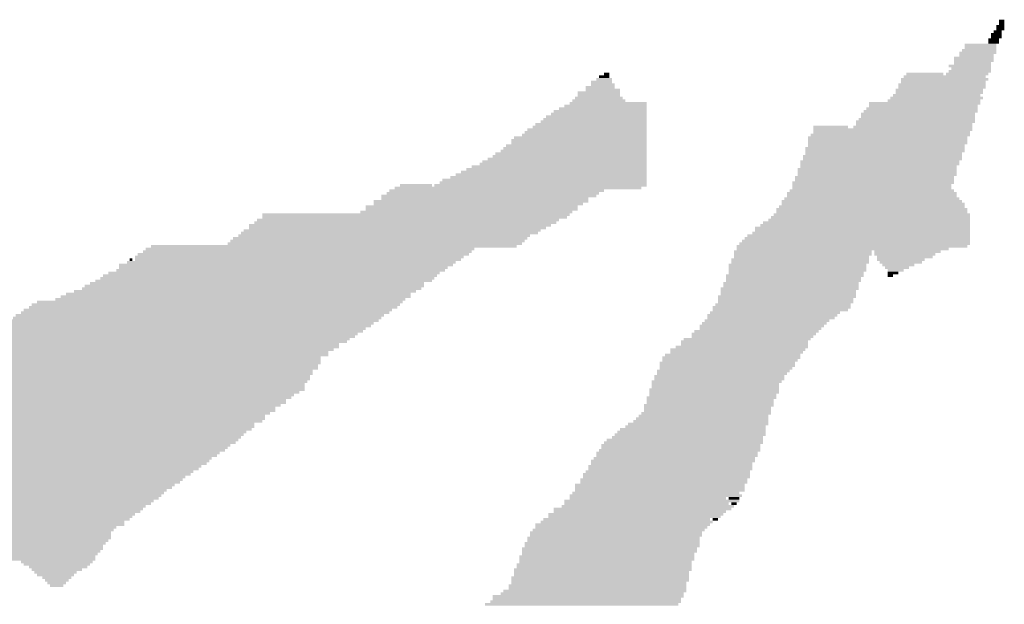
# Model space of a CAD drawing. Extents: x 0 to 579, y 0 to 878.
# Tile 34 of 34: x 394 to 494, y 819 to 878. Entities that reach past the tile are written whole.
import ezdxf

# ---------------------------------------------------------------- set-up
doc = ezdxf.new("R2010")
doc.units = 0
doc.header["$MEASUREMENT"] = 0

msp = doc.modelspace()

# ---------------------------------------------------------------- linework, layer by layer
at = {"color": 7, "linetype": 'Continuous', "lineweight": 0}
for points in [[(493.14, 877.79), (493.67, 877.79), (493.14, 878.06), (493.67, 878.06)], [(492.6, 876.71), (493.4, 876.71), (492.6, 876.98), (493.4, 876.98)], [(492.87, 877.25), (493.67, 877.25), (492.87, 877.52), (493.67, 877.52)], [(492.87, 876.98), (493.67, 876.98), (492.87, 877.25), (493.67, 877.25)], [(493.14, 877.52), (493.67, 877.52), (493.14, 877.79), (493.67, 877.79)], [(492.06, 875.91), (493.14, 875.91), (492.06, 876.18), (493.14, 876.18)], [(492.33, 876.44), (493.4, 876.44), (492.33, 876.71), (493.4, 876.71)], [(492.33, 876.18), (493.4, 876.18), (492.33, 876.44), (493.4, 876.44)], [(489.36, 874.83), (492.87, 874.83), (489.36, 875.1), (492.87, 875.1)], [(489.63, 875.37), (492.87, 875.37), (489.63, 875.64), (492.87, 875.64)], [(489.63, 875.1), (492.87, 875.1), (489.63, 875.37), (492.87, 875.37)], [(492.06, 875.64), (493.14, 875.64), (492.06, 875.91), (493.14, 875.91)], [(488.55, 874.02), (492.6, 874.02), (488.55, 874.29), (492.6, 874.29)], [(488.55, 873.75), (492.6, 873.75), (488.55, 874.02), (492.6, 874.02)], [(489.09, 874.56), (492.87, 874.56), (489.09, 874.83), (492.87, 874.83)], [(489.09, 874.29), (492.6, 874.29), (489.09, 874.56), (492.6, 874.56)], [(488.02, 873.21), (492.33, 873.21), (488.02, 873.48), (492.33, 873.48)], [(488.29, 872.94), (492.33, 872.94), (488.29, 873.21), (492.33, 873.21)], [(488.55, 873.48), (492.33, 873.48), (488.55, 873.75), (492.33, 873.75)], [(452.18, 871.87), (453.79, 871.87), (452.18, 872.13), (453.79, 872.13)], [(452.45, 872.13), (453.52, 872.13), (452.45, 872.4), (453.52, 872.4)], [(452.98, 872.4), (453.52, 872.4), (452.98, 872.67), (453.52, 872.67)], [(483.17, 871.87), (492.06, 871.87), (483.17, 872.13), (492.06, 872.13)], [(483.43, 872.13), (491.79, 872.13), (483.43, 872.4), (491.79, 872.4)], [(483.7, 872.4), (487.48, 872.4), (483.7, 872.67), (487.48, 872.67)], [(487.75, 872.4), (492.06, 872.4), (487.75, 872.67), (492.06, 872.67)], [(488.02, 872.67), (492.33, 872.67), (488.02, 872.94), (492.33, 872.94)], [(451.1, 871.06), (454.06, 871.06), (451.1, 871.33), (454.06, 871.33)], [(451.1, 870.79), (454.6, 870.79), (451.1, 871.06), (454.6, 871.06)], [(451.64, 871.6), (453.79, 871.6), (451.64, 871.87), (453.79, 871.87)], [(451.64, 871.33), (454.06, 871.33), (451.64, 871.6), (454.06, 871.6)], [(482.63, 870.79), (491.52, 870.79), (482.63, 871.06), (491.52, 871.06)], [(482.9, 871.33), (491.79, 871.33), (482.9, 871.6), (491.79, 871.6)], [(482.9, 871.06), (491.79, 871.06), (482.9, 871.33), (491.79, 871.33)], [(483.17, 871.6), (491.79, 871.6), (483.17, 871.87), (491.79, 871.87)], [(449.75, 869.71), (455.14, 869.71), (449.75, 869.98), (455.14, 869.98)], [(450.02, 869.98), (454.87, 869.98), (450.02, 870.25), (454.87, 870.25)], [(450.29, 870.52), (454.6, 870.52), (450.29, 870.79), (454.6, 870.79)], [(450.29, 870.25), (454.6, 870.25), (450.29, 870.52), (454.6, 870.52)], [(481.82, 869.71), (491.25, 869.71), (481.82, 869.98), (491.25, 869.98)], [(482.09, 869.98), (491.52, 869.98), (482.09, 870.25), (491.52, 870.25)], [(482.36, 870.25), (491.25, 870.25), (482.36, 870.52), (491.25, 870.52)], [(482.63, 870.52), (491.52, 870.52), (482.63, 870.79), (491.52, 870.79)], [(448.4, 868.9), (457.3, 868.9), (448.4, 869.17), (457.3, 869.17)], [(448.94, 869.17), (457.3, 869.17), (448.94, 869.44), (457.3, 869.44)], [(449.48, 869.44), (457.3, 869.44), (449.48, 869.71), (457.3, 869.71)], [(479.66, 868.9), (490.98, 868.9), (479.66, 869.17), (490.98, 869.17)], [(479.93, 869.44), (491.25, 869.44), (479.93, 869.71), (491.25, 869.71)], [(479.93, 869.17), (490.98, 869.17), (479.93, 869.44), (490.98, 869.44)], [(446.79, 867.83), (457.3, 867.83), (446.79, 868.09), (457.3, 868.09)], [(447.06, 868.09), (457.3, 868.09), (447.06, 868.36), (457.3, 868.36)], [(447.59, 868.36), (457.3, 868.36), (447.59, 868.63), (457.3, 868.63)], [(447.86, 868.63), (457.3, 868.63), (447.86, 868.9), (457.3, 868.9)], [(478.85, 867.83), (490.71, 867.83), (478.85, 868.09), (490.71, 868.09)], [(479.12, 868.36), (490.71, 868.36), (479.12, 868.63), (490.71, 868.63)], [(479.12, 868.09), (490.71, 868.09), (479.12, 868.36), (490.71, 868.36)], [(479.39, 868.63), (490.98, 868.63), (479.39, 868.9), (490.98, 868.9)], [(445.17, 866.75), (457.3, 866.75), (445.17, 867.02), (457.3, 867.02)], [(445.71, 867.02), (457.3, 867.02), (445.71, 867.29), (457.3, 867.29)], [(445.98, 867.29), (457.3, 867.29), (445.98, 867.56), (457.3, 867.56)], [(446.52, 867.56), (457.3, 867.56), (446.52, 867.83), (457.3, 867.83)], [(474.27, 867.02), (477.78, 867.02), (474.27, 867.29), (477.78, 867.29)], [(474.27, 866.75), (490.44, 866.75), (474.27, 867.02), (490.44, 867.02)], [(478.31, 867.02), (490.44, 867.02), (478.31, 867.29), (490.44, 867.29)], [(478.58, 867.56), (490.71, 867.56), (478.58, 867.83), (490.71, 867.83)], [(478.58, 867.29), (490.44, 867.29), (478.58, 867.56), (490.44, 867.56)], [(443.82, 865.94), (457.3, 865.94), (443.82, 866.21), (457.3, 866.21)], [(444.63, 866.21), (457.3, 866.21), (444.63, 866.48), (457.3, 866.48)], [(444.9, 866.48), (457.3, 866.48), (444.9, 866.75), (457.3, 866.75)], [(473.73, 865.94), (489.9, 865.94), (473.73, 866.21), (489.9, 866.21)], [(474, 866.21), (490.17, 866.21), (474, 866.48), (490.17, 866.48)], [(474.27, 866.48), (490.17, 866.48), (474.27, 866.75), (490.17, 866.75)], [(442.74, 864.86), (457.3, 864.86), (442.74, 865.13), (457.3, 865.13)], [(443.01, 865.13), (457.3, 865.13), (443.01, 865.4), (457.3, 865.4)], [(443.55, 865.67), (457.3, 865.67), (443.55, 865.94), (457.3, 865.94)], [(443.55, 865.4), (457.3, 865.4), (443.55, 865.67), (457.3, 865.67)], [(473.46, 864.86), (489.63, 864.86), (473.46, 865.13), (489.63, 865.13)], [(473.73, 865.67), (489.9, 865.67), (473.73, 865.94), (489.9, 865.94)], [(473.73, 865.4), (489.9, 865.4), (473.73, 865.67), (489.9, 865.67)], [(473.73, 865.13), (489.63, 865.13), (473.73, 865.4), (489.63, 865.4)], [(441.13, 863.79), (457.3, 863.79), (441.13, 864.05), (457.3, 864.05)], [(441.67, 864.05), (457.3, 864.05), (441.67, 864.32), (457.3, 864.32)], [(441.94, 864.32), (457.3, 864.32), (441.94, 864.59), (457.3, 864.59)], [(442.47, 864.59), (457.3, 864.59), (442.47, 864.86), (457.3, 864.86)], [(473.19, 864.05), (489.36, 864.05), (473.19, 864.32), (489.36, 864.32)], [(473.19, 863.79), (489.36, 863.79), (473.19, 864.05), (489.36, 864.05)], [(473.46, 864.59), (489.63, 864.59), (473.46, 864.86), (489.63, 864.86)], [(473.46, 864.32), (489.36, 864.32), (473.46, 864.59), (489.36, 864.59)], [(438.97, 862.71), (457.3, 862.71), (438.97, 862.98), (457.3, 862.98)], [(439.51, 862.98), (457.3, 862.98), (439.51, 863.25), (457.3, 863.25)], [(440.32, 863.25), (457.3, 863.25), (440.32, 863.52), (457.3, 863.52)], [(440.59, 863.52), (457.3, 863.52), (440.59, 863.79), (457.3, 863.79)], [(472.66, 862.71), (488.82, 862.71), (472.66, 862.98), (488.82, 862.98)], [(472.93, 863.52), (489.09, 863.52), (472.93, 863.79), (489.09, 863.79)], [(472.93, 863.25), (489.09, 863.25), (472.93, 863.52), (489.09, 863.52)], [(472.93, 862.98), (488.82, 862.98), (472.93, 863.25), (488.82, 863.25)], [(437.35, 861.9), (457.3, 861.9), (437.35, 862.17), (457.3, 862.17)], [(437.89, 862.17), (457.3, 862.17), (437.89, 862.44), (457.3, 862.44)], [(438.43, 862.44), (457.3, 862.44), (438.43, 862.71), (457.3, 862.71)], [(472.39, 861.9), (488.55, 861.9), (472.39, 862.17), (488.55, 862.17)], [(472.66, 862.44), (488.82, 862.44), (472.66, 862.71), (488.82, 862.71)], [(472.66, 862.17), (488.82, 862.17), (472.66, 862.44), (488.82, 862.44)], [(431.7, 860.82), (456.76, 860.82), (431.7, 861.09), (456.76, 861.09)], [(432.23, 861.09), (435.47, 861.09), (432.23, 861.36), (435.47, 861.36)], [(435.74, 861.09), (457.3, 861.09), (435.74, 861.36), (457.3, 861.36)], [(436.28, 861.36), (457.3, 861.36), (436.28, 861.63), (457.3, 861.63)], [(436.55, 861.63), (457.3, 861.63), (436.55, 861.9), (457.3, 861.9)], [(472.12, 861.36), (488.55, 861.36), (472.12, 861.63), (488.55, 861.63)], [(472.12, 861.09), (488.29, 861.09), (472.12, 861.36), (488.29, 861.36)], [(472.12, 860.82), (488.29, 860.82), (472.12, 861.09), (488.29, 861.09)], [(472.39, 861.63), (488.55, 861.63), (472.39, 861.9), (488.55, 861.9)], [(430.35, 860.01), (452.18, 860.01), (430.35, 860.28), (452.18, 860.28)], [(430.35, 859.75), (451.37, 859.75), (430.35, 860.01), (451.37, 860.01)], [(430.89, 860.28), (452.45, 860.28), (430.89, 860.55), (452.45, 860.55)], [(431.16, 860.55), (452.98, 860.55), (431.16, 860.82), (452.98, 860.82)], [(471.31, 859.75), (489.09, 859.75), (471.31, 860.01), (489.09, 860.01)], [(471.58, 860.28), (488.82, 860.28), (471.58, 860.55), (488.82, 860.55)], [(471.58, 860.01), (488.82, 860.01), (471.58, 860.28), (488.82, 860.28)], [(471.85, 860.55), (488.55, 860.55), (471.85, 860.82), (488.55, 860.82)], [(428.73, 858.94), (450.29, 858.94), (428.73, 859.21), (450.29, 859.21)], [(428.73, 858.67), (450.29, 858.67), (428.73, 858.94), (450.29, 858.94)], [(429.54, 859.48), (451.37, 859.48), (429.54, 859.75), (451.37, 859.75)], [(429.54, 859.21), (450.83, 859.21), (429.54, 859.48), (450.83, 859.48)], [(470.5, 858.67), (489.9, 858.67), (470.5, 858.94), (489.9, 858.94)], [(470.77, 858.94), (489.63, 858.94), (470.77, 859.21), (489.63, 859.21)], [(471.04, 859.48), (489.36, 859.48), (471.04, 859.75), (489.36, 859.75)], [(471.04, 859.21), (489.63, 859.21), (471.04, 859.48), (489.63, 859.48)], [(418.22, 858.13), (449.48, 858.13), (418.22, 858.4), (449.48, 858.4)], [(418.22, 857.86), (449.21, 857.86), (418.22, 858.13), (449.21, 858.13)], [(428.19, 858.4), (449.75, 858.4), (428.19, 858.67), (449.75, 858.67)], [(469.96, 857.86), (490.17, 857.86), (469.96, 858.13), (490.17, 858.13)], [(470.23, 858.13), (490.17, 858.13), (470.23, 858.4), (490.17, 858.4)], [(470.5, 858.4), (489.9, 858.4), (470.5, 858.67), (489.9, 858.67)], [(416.87, 857.05), (447.59, 857.05), (416.87, 857.32), (447.59, 857.32)], [(416.87, 856.78), (447.06, 856.78), (416.87, 857.05), (447.06, 857.05)], [(417.41, 857.32), (448.13, 857.32), (417.41, 857.59), (448.13, 857.59)], [(417.68, 857.59), (448.4, 857.59), (417.68, 857.86), (448.4, 857.86)], [(468.34, 856.78), (490.17, 856.78), (468.34, 857.05), (490.17, 857.05)], [(468.88, 857.05), (490.17, 857.05), (468.88, 857.32), (490.17, 857.32)], [(469.15, 857.32), (490.17, 857.32), (469.15, 857.59), (490.17, 857.59)], [(469.69, 857.59), (490.17, 857.59), (469.69, 857.86), (490.17, 857.86)], [(415.26, 855.7), (445.17, 855.7), (415.26, 855.97), (445.17, 855.97)], [(415.8, 855.97), (445.44, 855.97), (415.8, 856.24), (445.44, 856.24)], [(416.07, 856.24), (446.25, 856.24), (416.07, 856.51), (446.25, 856.51)], [(416.34, 856.51), (446.52, 856.51), (416.34, 856.78), (446.52, 856.78)], [(467.27, 855.7), (490.17, 855.7), (467.27, 855.97), (490.17, 855.97)], [(467.54, 855.97), (490.17, 855.97), (467.54, 856.24), (490.17, 856.24)], [(468.07, 856.24), (490.17, 856.24), (468.07, 856.51), (490.17, 856.51)], [(468.34, 856.51), (490.17, 856.51), (468.34, 856.78), (490.17, 856.78)], [(406.9, 854.9), (444.09, 854.9), (406.9, 855.17), (444.09, 855.17)], [(414.72, 855.17), (444.63, 855.17), (414.72, 855.44), (444.63, 855.44)], [(414.99, 855.44), (444.9, 855.44), (414.99, 855.7), (444.9, 855.7)], [(466.46, 854.9), (489.9, 854.9), (466.46, 855.17), (489.9, 855.17)], [(466.73, 855.17), (490.17, 855.17), (466.73, 855.44), (490.17, 855.44)], [(467, 855.44), (490.17, 855.44), (467, 855.7), (490.17, 855.7)], [(405.29, 853.82), (438.7, 853.82), (405.29, 854.09), (438.7, 854.09)], [(405.56, 854.09), (439.24, 854.09), (405.56, 854.36), (439.24, 854.36)], [(406.1, 854.36), (439.51, 854.36), (406.1, 854.63), (439.51, 854.63)], [(406.37, 854.63), (439.78, 854.63), (406.37, 854.9), (439.78, 854.9)], [(466.19, 854.36), (480.2, 854.36), (466.19, 854.63), (480.2, 854.63)], [(466.19, 854.09), (480.2, 854.09), (466.19, 854.36), (480.2, 854.36)], [(466.19, 853.82), (479.93, 853.82), (466.19, 854.09), (479.93, 854.09)], [(466.46, 854.63), (488.02, 854.63), (466.46, 854.9), (488.02, 854.9)], [(480.47, 854.36), (487.21, 854.36), (480.47, 854.63), (487.21, 854.63)], [(480.47, 854.09), (486.67, 854.09), (480.47, 854.36), (486.67, 854.36)], [(480.74, 853.82), (486.4, 853.82), (480.74, 854.09), (486.4, 854.09)], [(403.67, 853.01), (437.62, 853.01), (403.67, 853.28), (437.62, 853.28)], [(403.67, 852.74), (437.09, 852.74), (403.67, 853.01), (437.09, 853.01)], [(404.48, 853.28), (437.89, 853.28), (404.48, 853.55), (437.89, 853.55)], [(404.75, 853.55), (405.02, 853.55), (404.75, 853.82), (405.02, 853.82)], [(405.29, 853.55), (438.43, 853.55), (405.29, 853.82), (438.43, 853.82)], [(465.65, 853.01), (479.66, 853.01), (465.65, 853.28), (479.66, 853.28)], [(465.65, 852.74), (479.66, 852.74), (465.65, 853.01), (479.66, 853.01)], [(465.92, 853.55), (479.93, 853.55), (465.92, 853.82), (479.93, 853.82)], [(465.92, 853.28), (479.93, 853.28), (465.92, 853.55), (479.93, 853.55)], [(480.74, 853.55), (485.59, 853.55), (480.74, 853.82), (485.59, 853.82)], [(481.01, 853.28), (485.32, 853.28), (481.01, 853.55), (485.32, 853.55)], [(481.28, 853.01), (484.51, 853.01), (481.28, 853.28), (484.51, 853.28)], [(481.55, 852.74), (483.97, 852.74), (481.55, 853.01), (483.97, 853.01)], [(401.78, 851.66), (435.74, 851.66), (401.78, 851.93), (435.74, 851.93)], [(402.05, 851.93), (436.01, 851.93), (402.05, 852.2), (436.01, 852.2)], [(402.59, 852.2), (436.28, 852.2), (402.59, 852.47), (436.28, 852.47)], [(403.4, 852.47), (436.82, 852.47), (403.4, 852.74), (436.82, 852.74)], [(465.38, 851.93), (479.39, 851.93), (465.38, 852.2), (479.39, 852.2)], [(465.38, 851.66), (479.12, 851.66), (465.38, 851.93), (479.12, 851.93)], [(465.65, 852.47), (479.66, 852.47), (465.65, 852.74), (479.66, 852.74)], [(465.65, 852.2), (479.39, 852.2), (465.65, 852.47), (479.39, 852.47)], [(481.82, 852.47), (483.43, 852.47), (481.82, 852.74), (483.43, 852.74)], [(481.82, 852.2), (482.9, 852.2), (481.82, 852.47), (482.9, 852.47)], [(481.82, 851.93), (482.36, 851.93), (481.82, 852.2), (482.36, 852.2)], [(400.17, 850.86), (434.66, 850.86), (400.17, 851.13), (434.66, 851.13)], [(400.71, 851.13), (434.66, 851.13), (400.71, 851.4), (434.66, 851.4)], [(401.25, 851.4), (435.47, 851.4), (401.25, 851.66), (435.47, 851.66)], [(465.11, 851.13), (478.85, 851.13), (465.11, 851.4), (478.85, 851.4)], [(465.11, 850.86), (478.85, 850.86), (465.11, 851.13), (478.85, 851.13)], [(465.38, 851.4), (479.12, 851.4), (465.38, 851.66), (479.12, 851.66)], [(397.74, 849.78), (433.31, 849.78), (397.74, 850.05), (433.31, 850.05)], [(398.28, 850.05), (433.31, 850.05), (398.28, 850.32), (433.31, 850.32)], [(399.09, 850.32), (433.85, 850.32), (399.09, 850.59), (433.85, 850.59)], [(399.9, 850.59), (434.39, 850.59), (399.9, 850.86), (434.39, 850.86)], [(464.57, 849.78), (478.58, 849.78), (464.57, 850.05), (478.58, 850.05)], [(464.84, 850.59), (478.85, 850.59), (464.84, 850.86), (478.85, 850.86)], [(464.84, 850.32), (478.58, 850.32), (464.84, 850.59), (478.58, 850.59)], [(464.84, 850.05), (478.58, 850.05), (464.84, 850.32), (478.58, 850.32)], [(394.51, 848.7), (431.97, 848.7), (394.51, 848.97), (431.97, 848.97)], [(394.78, 848.97), (432.23, 848.97), (394.78, 849.24), (432.23, 849.24)], [(395.32, 849.24), (432.5, 849.24), (395.32, 849.51), (432.5, 849.51)], [(397.2, 849.51), (432.77, 849.51), (397.2, 849.78), (432.77, 849.78)], [(464.03, 848.7), (478.05, 848.7), (464.03, 848.97), (478.05, 848.97)], [(464.3, 848.97), (478.05, 848.97), (464.3, 849.24), (478.05, 849.24)], [(464.57, 849.51), (478.31, 849.51), (464.57, 849.78), (478.31, 849.78)], [(464.57, 849.24), (478.31, 849.24), (464.57, 849.51), (478.31, 849.51)], [(393.16, 847.89), (430.62, 847.89), (393.16, 848.16), (430.62, 848.16)], [(393.7, 848.16), (431.16, 848.16), (393.7, 848.43), (431.16, 848.43)], [(393.97, 848.43), (431.43, 848.43), (393.97, 848.7), (431.43, 848.7)], [(463.49, 847.89), (476.7, 847.89), (463.49, 848.16), (476.7, 848.16)], [(463.76, 848.16), (476.97, 848.16), (463.76, 848.43), (476.97, 848.43)], [(464.03, 848.43), (477.78, 848.43), (464.03, 848.7), (477.78, 848.7)], [(391.54, 846.82), (429.27, 846.82), (391.54, 847.09), (429.27, 847.09)], [(392.35, 847.36), (430.08, 847.36), (392.35, 847.62), (430.08, 847.62)], [(392.35, 847.09), (429.54, 847.09), (392.35, 847.36), (429.54, 847.36)], [(392.89, 847.62), (430.35, 847.62), (392.89, 847.89), (430.35, 847.89)], [(462.69, 846.82), (475.35, 846.82), (462.69, 847.09), (475.35, 847.09)], [(462.95, 847.09), (475.62, 847.09), (462.95, 847.36), (475.62, 847.36)], [(463.22, 847.36), (475.89, 847.36), (463.22, 847.62), (475.89, 847.62)], [(463.49, 847.62), (476.43, 847.62), (463.49, 847.89), (476.43, 847.89)], [(390.2, 845.74), (427.65, 845.74), (390.2, 846.01), (427.65, 846.01)], [(390.47, 846.01), (427.92, 846.01), (390.47, 846.28), (427.92, 846.28)], [(391.01, 846.28), (428.46, 846.28), (391.01, 846.55), (428.46, 846.55)], [(391.54, 846.55), (428.73, 846.55), (391.54, 846.82), (428.73, 846.82)], [(461.88, 846.01), (474.54, 846.01), (461.88, 846.28), (474.54, 846.28)], [(461.88, 845.74), (474.27, 845.74), (461.88, 846.01), (474.27, 846.01)], [(462.15, 846.28), (474.81, 846.28), (462.15, 846.55), (474.81, 846.55)], [(462.69, 846.55), (475.08, 846.55), (462.69, 846.82), (475.08, 846.82)], [(388.58, 844.66), (426.04, 844.66), (388.58, 844.93), (426.04, 844.93)], [(388.85, 844.93), (426.04, 844.93), (388.85, 845.2), (426.04, 845.2)], [(389.39, 845.2), (426.85, 845.2), (389.39, 845.47), (426.85, 845.47)], [(389.66, 845.47), (427.11, 845.47), (389.66, 845.74), (427.11, 845.74)], [(460.26, 844.66), (473.73, 844.66), (460.26, 844.93), (473.73, 844.93)], [(460.8, 845.2), (473.73, 845.2), (460.8, 845.47), (473.73, 845.47)], [(460.8, 844.93), (473.73, 844.93), (460.8, 845.2), (473.73, 845.2)], [(461.07, 845.47), (474, 845.47), (461.07, 845.74), (474, 845.74)], [(387.77, 844.12), (424.96, 844.12), (387.77, 844.39), (424.96, 844.39)], [(387.77, 843.85), (424.96, 843.85), (387.77, 844.12), (424.96, 844.12)], [(388.58, 844.39), (425.5, 844.39), (388.58, 844.66), (425.5, 844.66)], [(459.18, 843.85), (472.93, 843.85), (459.18, 844.12), (472.93, 844.12)], [(459.72, 844.39), (473.46, 844.39), (459.72, 844.66), (473.46, 844.66)], [(459.72, 844.12), (473.19, 844.12), (459.72, 844.39), (473.19, 844.39)], [(383.19, 842.78), (423.88, 842.78), (383.19, 843.05), (423.88, 843.05)], [(383.46, 843.32), (424.15, 843.32), (383.46, 843.58), (424.15, 843.58)], [(383.46, 843.05), (424.15, 843.05), (383.46, 843.32), (424.15, 843.32)], [(383.73, 843.58), (424.15, 843.58), (383.73, 843.85), (424.15, 843.85)], [(458.64, 843.05), (472.39, 843.05), (458.64, 843.32), (472.39, 843.32)], [(458.64, 842.78), (472.39, 842.78), (458.64, 843.05), (472.39, 843.05)], [(458.91, 843.58), (472.93, 843.58), (458.91, 843.85), (472.93, 843.85)], [(458.91, 843.32), (472.66, 843.32), (458.91, 843.58), (472.66, 843.58)], [(382.38, 842.24), (423.34, 842.24), (382.38, 842.51), (423.34, 842.51)], [(382.38, 841.97), (423.34, 841.97), (382.38, 842.24), (423.34, 842.24)], [(382.38, 841.7), (423.07, 841.7), (382.38, 841.97), (423.07, 841.97)], [(382.92, 842.51), (423.88, 842.51), (382.92, 842.78), (423.88, 842.78)], [(458.1, 841.7), (471.31, 841.7), (458.1, 841.97), (471.31, 841.97)], [(458.37, 842.24), (471.85, 842.24), (458.37, 842.51), (471.85, 842.51)], [(458.37, 841.97), (471.58, 841.97), (458.37, 842.24), (471.58, 842.24)], [(458.64, 842.51), (472.12, 842.51), (458.64, 842.78), (472.12, 842.78)], [(381.57, 840.89), (422.53, 840.89), (381.57, 841.16), (422.53, 841.16)], [(381.84, 841.16), (422.8, 841.16), (381.84, 841.43), (422.8, 841.43)], [(382.11, 841.43), (423.07, 841.43), (382.11, 841.7), (423.07, 841.7)], [(457.83, 841.16), (471.04, 841.16), (457.83, 841.43), (471.04, 841.43)], [(457.83, 840.89), (470.77, 840.89), (457.83, 841.16), (470.77, 841.16)], [(458.1, 841.43), (471.31, 841.43), (458.1, 841.7), (471.31, 841.7)], [(380.23, 839.81), (421.46, 839.81), (380.23, 840.08), (421.46, 840.08)], [(380.77, 840.08), (421.99, 840.08), (380.77, 840.35), (421.99, 840.35)], [(381.03, 840.35), (422.53, 840.35), (381.03, 840.62), (422.53, 840.62)], [(381.3, 840.62), (422.53, 840.62), (381.3, 840.89), (422.53, 840.89)], [(457.57, 840.35), (470.77, 840.35), (457.57, 840.62), (470.77, 840.62)], [(457.57, 840.08), (470.77, 840.08), (457.57, 840.35), (470.77, 840.35)], [(457.57, 839.81), (470.5, 839.81), (457.57, 840.08), (470.5, 840.08)], [(457.83, 840.62), (470.77, 840.62), (457.83, 840.89), (470.77, 840.89)], [(378.61, 838.74), (420.11, 838.74), (378.61, 839.01), (420.11, 839.01)], [(379.15, 839.01), (420.65, 839.01), (379.15, 839.27), (420.65, 839.27)], [(379.42, 839.27), (420.65, 839.27), (379.42, 839.54), (420.65, 839.54)], [(379.96, 839.54), (421.19, 839.54), (379.96, 839.81), (421.19, 839.81)], [(457.03, 838.74), (470.23, 838.74), (457.03, 839.01), (470.23, 839.01)], [(457.3, 839.54), (470.5, 839.54), (457.3, 839.81), (470.5, 839.81)], [(457.3, 839.27), (470.23, 839.27), (457.3, 839.54), (470.23, 839.54)], [(457.3, 839.01), (470.23, 839.01), (457.3, 839.27), (470.23, 839.27)], [(377.8, 837.93), (419.03, 837.93), (377.8, 838.2), (419.03, 838.2)], [(377.8, 837.66), (418.49, 837.66), (377.8, 837.93), (418.49, 837.93)], [(378.07, 838.2), (419.57, 838.2), (378.07, 838.47), (419.57, 838.47)], [(378.34, 838.47), (419.57, 838.47), (378.34, 838.74), (419.57, 838.74)], [(456.49, 837.66), (469.69, 837.66), (456.49, 837.93), (469.69, 837.93)], [(456.76, 837.93), (469.96, 837.93), (456.76, 838.2), (469.96, 838.2)], [(457.03, 838.47), (469.96, 838.47), (457.03, 838.74), (469.96, 838.74)], [(457.03, 838.2), (469.96, 838.2), (457.03, 838.47), (469.96, 838.47)], [(377.53, 837.12), (418.22, 837.12), (377.53, 837.39), (418.22, 837.39)], [(377.53, 836.85), (417.41, 836.85), (377.53, 837.12), (417.41, 837.12)], [(377.8, 837.39), (418.49, 837.39), (377.8, 837.66), (418.49, 837.66)], [(455.41, 836.85), (469.69, 836.85), (455.41, 837.12), (469.69, 837.12)], [(455.95, 837.12), (469.69, 837.12), (455.95, 837.39), (469.69, 837.39)], [(456.22, 837.39), (469.69, 837.39), (456.22, 837.66), (469.69, 837.66)], [(377.26, 836.31), (417.14, 836.31), (377.26, 836.58), (417.14, 836.58)], [(377.26, 836.04), (416.61, 836.04), (377.26, 836.31), (416.61, 836.31)], [(377.26, 835.77), (416.34, 835.77), (377.26, 836.04), (416.34, 836.04)], [(377.53, 836.58), (417.41, 836.58), (377.53, 836.85), (417.41, 836.85)], [(454.06, 835.77), (469.42, 835.77), (454.06, 836.04), (469.42, 836.04)], [(454.33, 836.04), (469.42, 836.04), (454.33, 836.31), (469.42, 836.31)], [(454.6, 836.31), (469.42, 836.31), (454.6, 836.58), (469.42, 836.58)], [(455.14, 836.58), (469.42, 836.58), (455.14, 836.85), (469.42, 836.85)], [(376.99, 835.23), (415.8, 835.23), (376.99, 835.5), (415.8, 835.5)], [(376.99, 834.97), (415.53, 834.97), (376.99, 835.23), (415.53, 835.23)], [(376.99, 834.7), (414.99, 834.7), (376.99, 834.97), (414.99, 834.97)], [(377.26, 835.5), (416.07, 835.5), (377.26, 835.77), (416.07, 835.77)], [(452.71, 834.7), (468.88, 834.7), (452.71, 834.97), (468.88, 834.97)], [(452.98, 834.97), (469.15, 834.97), (452.98, 835.23), (469.15, 835.23)], [(453.25, 835.23), (469.15, 835.23), (453.25, 835.5), (469.15, 835.5)], [(453.79, 835.5), (469.15, 835.5), (453.79, 835.77), (469.15, 835.77)], [(376.72, 834.43), (414.72, 834.43), (376.72, 834.7), (414.72, 834.7)], [(376.72, 834.16), (414.45, 834.16), (376.72, 834.43), (414.45, 834.43)], [(376.72, 833.89), (413.91, 833.89), (376.72, 834.16), (413.91, 834.16)], [(452.18, 833.89), (468.61, 833.89), (452.18, 834.16), (468.61, 834.16)], [(452.45, 834.16), (468.88, 834.16), (452.45, 834.43), (468.88, 834.43)], [(452.71, 834.43), (468.88, 834.43), (452.71, 834.7), (468.88, 834.7)], [(376.45, 833.35), (413.1, 833.35), (376.45, 833.62), (413.1, 833.62)], [(376.45, 833.08), (412.83, 833.08), (376.45, 833.35), (412.83, 833.35)], [(376.45, 832.81), (412.56, 832.81), (376.45, 833.08), (412.56, 833.08)], [(376.72, 833.62), (413.64, 833.62), (376.72, 833.89), (413.64, 833.89)], [(451.64, 833.08), (468.34, 833.08), (451.64, 833.35), (468.34, 833.35)], [(451.64, 832.81), (468.07, 832.81), (451.64, 833.08), (468.07, 833.08)], [(451.91, 833.35), (468.34, 833.35), (451.91, 833.62), (468.34, 833.62)], [(452.18, 833.62), (468.61, 833.62), (452.18, 833.89), (468.61, 833.89)], [(375.91, 832), (411.22, 832), (375.91, 832.27), (411.22, 832.27)], [(375.91, 831.73), (410.95, 831.73), (375.91, 832), (410.95, 832)], [(376.18, 832.54), (412.02, 832.54), (376.18, 832.81), (412.02, 832.81)], [(376.18, 832.27), (411.75, 832.27), (376.18, 832.54), (411.75, 832.54)], [(450.83, 831.73), (467.81, 831.73), (450.83, 832), (467.81, 832)], [(451.1, 832), (467.81, 832), (451.1, 832.27), (467.81, 832.27)], [(451.37, 832.54), (468.07, 832.54), (451.37, 832.81), (468.07, 832.81)], [(451.37, 832.27), (468.07, 832.27), (451.37, 832.54), (468.07, 832.54)], [(375.11, 830.66), (409.33, 830.66), (375.11, 830.93), (409.33, 830.93)], [(375.38, 830.93), (409.87, 830.93), (375.38, 831.19), (409.87, 831.19)], [(375.65, 831.46), (410.41, 831.46), (375.65, 831.73), (410.41, 831.73)], [(375.65, 831.19), (410.14, 831.19), (375.65, 831.46), (410.14, 831.46)], [(450.02, 830.66), (467.27, 830.66), (450.02, 830.93), (467.27, 830.93)], [(450.56, 831.19), (467.54, 831.19), (450.56, 831.46), (467.54, 831.46)], [(450.56, 830.93), (467.54, 830.93), (450.56, 831.19), (467.54, 831.19)], [(450.83, 831.46), (467.81, 831.46), (450.83, 831.73), (467.81, 831.73)], [(374.57, 829.85), (408.25, 829.85), (374.57, 830.12), (408.25, 830.12)], [(375.11, 830.39), (409.06, 830.39), (375.11, 830.66), (409.06, 830.66)], [(375.91, 830.12), (408.52, 830.12), (375.91, 830.39), (408.52, 830.39)], [(449.75, 829.85), (466.73, 829.85), (449.75, 830.12), (466.73, 830.12)], [(450.02, 830.39), (467.27, 830.39), (450.02, 830.66), (467.27, 830.66)], [(450.02, 830.12), (467.27, 830.12), (450.02, 830.39), (467.27, 830.39)], [(373.49, 828.77), (406.9, 828.77), (373.49, 829.04), (406.9, 829.04)], [(374.3, 829.58), (407.98, 829.58), (374.3, 829.85), (407.98, 829.85)], [(374.3, 829.31), (407.71, 829.31), (374.3, 829.58), (407.71, 829.58)], [(374.3, 829.04), (407.17, 829.04), (374.3, 829.31), (407.17, 829.31)], [(448.94, 829.04), (466.73, 829.04), (448.94, 829.31), (466.73, 829.31)], [(448.94, 828.77), (465.65, 828.77), (448.94, 829.04), (465.65, 829.04)], [(449.48, 829.58), (467, 829.58), (449.48, 829.85), (467, 829.85)], [(449.48, 829.31), (465.38, 829.31), (449.48, 829.58), (465.38, 829.58)], [(465.65, 829.31), (466.73, 829.31), (465.65, 829.58), (466.73, 829.58)], [(465.92, 828.77), (466.46, 828.77), (465.92, 829.04), (466.46, 829.04)], [(372.14, 827.69), (405.29, 827.69), (372.14, 827.96), (405.29, 827.96)], [(372.41, 827.96), (405.83, 827.96), (372.41, 828.23), (405.83, 828.23)], [(372.95, 828.23), (406.1, 828.23), (372.95, 828.5), (406.1, 828.5)], [(373.22, 828.5), (406.37, 828.5), (373.22, 828.77), (406.37, 828.77)], [(447.33, 827.69), (465.11, 827.69), (447.33, 827.96), (465.11, 827.96)], [(447.86, 828.23), (465.92, 828.23), (447.86, 828.5), (465.92, 828.5)], [(447.86, 827.96), (465.38, 827.96), (447.86, 828.23), (465.38, 828.23)], [(448.67, 828.5), (466.19, 828.5), (448.67, 828.77), (466.19, 828.77)], [(371.33, 826.89), (404.21, 826.89), (371.33, 827.15), (404.21, 827.15)], [(371.6, 827.15), (404.75, 827.15), (371.6, 827.42), (404.75, 827.42)], [(371.87, 827.42), (405.02, 827.42), (371.87, 827.69), (405.02, 827.69)], [(446.52, 826.89), (464.03, 826.89), (446.52, 827.15), (464.03, 827.15)], [(446.79, 827.15), (463.76, 827.15), (446.79, 827.42), (463.76, 827.42)], [(447.33, 827.42), (464.84, 827.42), (447.33, 827.69), (464.84, 827.69)], [(464.03, 827.15), (464.57, 827.15), (464.03, 827.42), (464.57, 827.42)], [(369.72, 825.81), (402.86, 825.81), (369.72, 826.08), (402.86, 826.08)], [(370.26, 826.08), (403.13, 826.08), (370.26, 826.35), (403.13, 826.35)], [(370.53, 826.35), (403.4, 826.35), (370.53, 826.62), (403.4, 826.62)], [(371.06, 826.62), (404.21, 826.62), (371.06, 826.89), (404.21, 826.89)], [(445.44, 825.81), (462.95, 825.81), (445.44, 826.08), (462.95, 826.08)], [(445.71, 826.08), (463.22, 826.08), (445.71, 826.35), (463.22, 826.35)], [(445.98, 826.62), (463.76, 826.62), (445.98, 826.89), (463.76, 826.89)], [(445.98, 826.35), (463.49, 826.35), (445.98, 826.62), (463.49, 826.62)], [(368.37, 824.73), (402.32, 824.73), (368.37, 825), (402.32, 825)], [(368.64, 825), (402.59, 825), (368.64, 825.27), (402.59, 825.27)], [(369.18, 825.27), (402.86, 825.27), (369.18, 825.54), (402.86, 825.54)], [(369.45, 825.54), (402.86, 825.54), (369.45, 825.81), (402.86, 825.81)], [(444.9, 824.73), (462.69, 824.73), (444.9, 825), (462.69, 825)], [(445.17, 825.27), (462.69, 825.27), (445.17, 825.54), (462.69, 825.54)], [(445.17, 825), (462.69, 825), (445.17, 825.27), (462.69, 825.27)], [(445.44, 825.54), (462.95, 825.54), (445.44, 825.81), (462.95, 825.81)], [(366.75, 823.65), (401.51, 823.65), (366.75, 823.92), (401.51, 823.92)], [(367.02, 823.92), (401.78, 823.92), (367.02, 824.19), (401.78, 824.19)], [(367.56, 824.46), (402.05, 824.46), (367.56, 824.73), (402.05, 824.73)], [(367.56, 824.19), (402.05, 824.19), (367.56, 824.46), (402.05, 824.46)], [(444.63, 824.19), (462.42, 824.19), (444.63, 824.46), (462.42, 824.46)], [(444.63, 823.92), (462.42, 823.92), (444.63, 824.19), (462.42, 824.19)], [(444.63, 823.65), (462.15, 823.65), (444.63, 823.92), (462.15, 823.92)], [(444.9, 824.46), (462.69, 824.46), (444.9, 824.73), (462.69, 824.73)], [(347.08, 823.38), (401.25, 823.38), (347.08, 823.65), (401.25, 823.65)], [(347.08, 823.11), (401.25, 823.11), (347.08, 823.38), (401.25, 823.38)], [(393.7, 822.84), (400.98, 822.84), (393.7, 823.11), (400.98, 823.11)], [(444.36, 823.38), (462.15, 823.38), (444.36, 823.65), (462.15, 823.65)], [(444.36, 823.11), (462.15, 823.11), (444.36, 823.38), (462.15, 823.38)], [(444.36, 822.84), (461.88, 822.84), (444.36, 823.11), (461.88, 823.11)], [(393.97, 822.58), (400.71, 822.58), (393.97, 822.84), (400.71, 822.84)], [(394.51, 822.31), (400.44, 822.31), (394.51, 822.58), (400.44, 822.58)], [(394.78, 822.04), (399.9, 822.04), (394.78, 822.31), (399.9, 822.31)], [(395.05, 821.77), (399.36, 821.77), (395.05, 822.04), (399.36, 822.04)], [(443.82, 822.04), (461.88, 822.04), (443.82, 822.31), (461.88, 822.31)], [(443.82, 821.77), (461.61, 821.77), (443.82, 822.04), (461.61, 822.04)], [(444.09, 822.58), (461.88, 822.58), (444.09, 822.84), (461.88, 822.84)], [(444.09, 822.31), (461.88, 822.31), (444.09, 822.58), (461.88, 822.58)], [(395.32, 821.5), (399.09, 821.5), (395.32, 821.77), (399.09, 821.77)], [(395.86, 821.23), (398.82, 821.23), (395.86, 821.5), (398.82, 821.5)], [(396.13, 820.96), (398.55, 820.96), (396.13, 821.23), (398.55, 821.23)], [(396.39, 820.69), (398.28, 820.69), (396.39, 820.96), (398.28, 820.96)], [(443.55, 821.23), (461.61, 821.23), (443.55, 821.5), (461.61, 821.5)], [(443.55, 820.96), (461.61, 820.96), (443.55, 821.23), (461.61, 821.23)], [(443.55, 820.69), (461.34, 820.69), (443.55, 820.96), (461.34, 820.96)], [(443.82, 821.5), (461.61, 821.5), (443.82, 821.77), (461.61, 821.77)], [(396.66, 820.42), (398.01, 820.42), (396.66, 820.69), (398.01, 820.69)], [(442.74, 819.88), (461.34, 819.88), (442.74, 820.15), (461.34, 820.15)], [(443.28, 820.42), (461.34, 820.42), (443.28, 820.69), (461.34, 820.69)], [(443.28, 820.15), (461.34, 820.15), (443.28, 820.42), (461.34, 820.42)], [(441.4, 818.8), (460.8, 818.8), (441.4, 819.07), (460.8, 819.07)], [(441.67, 819.34), (461.07, 819.34), (441.67, 819.61), (461.07, 819.61)], [(441.67, 819.07), (460.8, 819.07), (441.67, 819.34), (460.8, 819.34)], [(442.47, 819.61), (461.07, 819.61), (442.47, 819.88), (461.07, 819.88)], [(440.86, 818.54), (460.53, 818.54), (440.86, 818.8), (460.53, 818.8)]]:
    msp.add_solid(points, dxfattribs=at)

doc.saveas('drawing.dxf')
